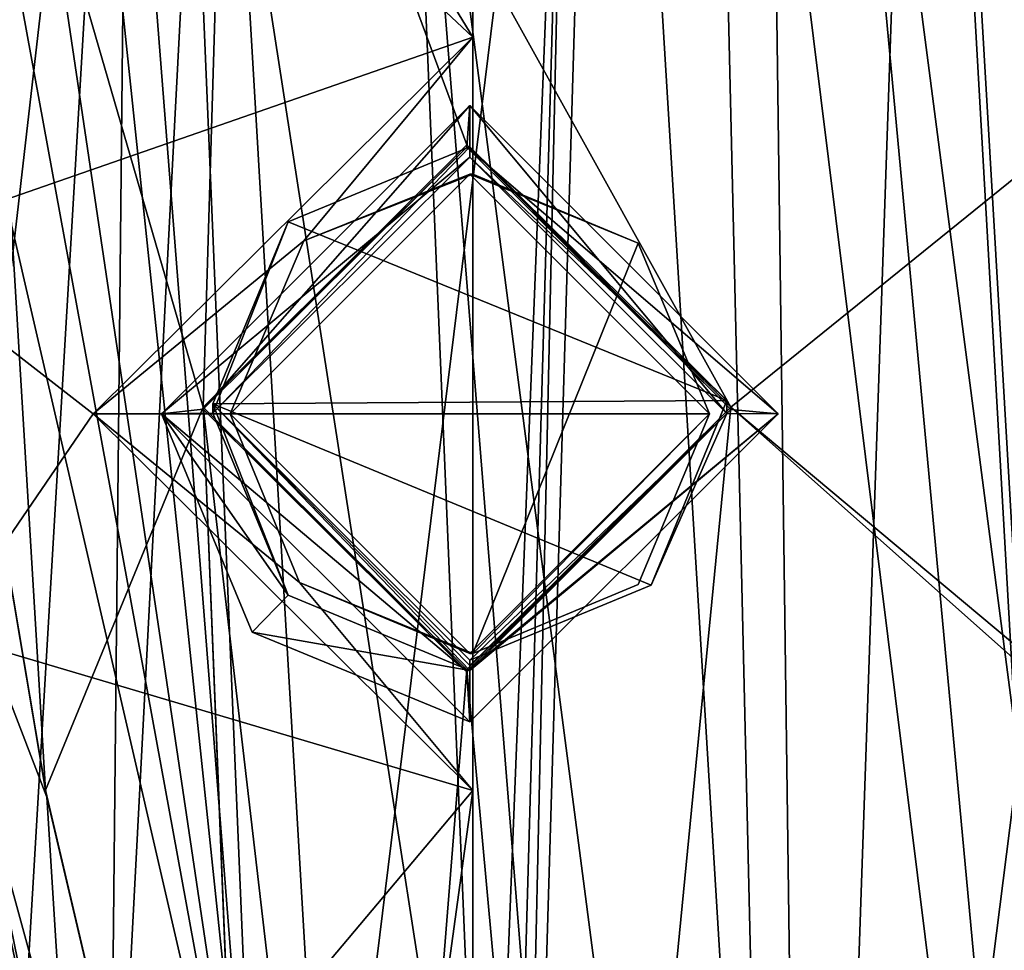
# Model space of a CAD drawing. Extents: x -65 to 446, y -88 to 1318.
# Tile 11 of 229: x -51 to -37, y -56 to -42. Entities that reach past the tile are written whole.
import ezdxf

# ---------------------------------------------------------------- set-up
doc = ezdxf.new("R2010")
doc.units = 0
doc.header["$LTSCALE"] = 65.185185
for name, color, linetype in [('1141', 7, 'CONTINUOUS'), ('1275', 7, 'CONTINUOUS'), ('1280', 7, 'CONTINUOUS'), ('1291', 7, 'CONTINUOUS'), ('1300', 7, 'CONTINUOUS'), ('1317', 7, 'CONTINUOUS'), ('1330', 7, 'CONTINUOUS'), ('1331', 7, 'CONTINUOUS'), ('1340', 7, 'CONTINUOUS'), ('1360', 7, 'CONTINUOUS'), ('1367', 7, 'CONTINUOUS'), ('1368', 7, 'CONTINUOUS'), ('1369', 7, 'CONTINUOUS'), ('1398', 7, 'CONTINUOUS'), ('1399', 7, 'CONTINUOUS'), ('1433', 7, 'CONTINUOUS'), ('1448', 7, 'CONTINUOUS'), ('1449', 7, 'CONTINUOUS'), ('1455', 7, 'CONTINUOUS'), ('1469', 7, 'CONTINUOUS'), ('1484', 7, 'CONTINUOUS'), ('1486', 7, 'CONTINUOUS'), ('1488', 7, 'CONTINUOUS'), ('1497', 7, 'CONTINUOUS'), ('795', 7, 'CONTINUOUS'), ('801', 7, 'CONTINUOUS'), ('972', 7, 'CONTINUOUS')]:
    doc.layers.add(name, color=color, linetype=linetype)

msp = doc.modelspace()

# ---------------------------------------------------------------- linework, layer by layer
at = {"layer": '1141', "color": 7, "linetype": 'CONTINUOUS'}
for points in [[(-41, -30.1, -4.588), (-35.143, -77.245, -8.504), (-39.729, -27.944, -4.509), (-41, -30.1, -4.588)], [(-36.531, -52.507, -6.527), (-37.926, -27.896, -4.514), (-39.729, -27.944, -4.509), (-36.531, -52.507, -6.527)], [(-35.143, -77.245, -8.504), (-36.531, -52.507, -6.527), (-39.729, -27.944, -4.509), (-35.143, -77.245, -8.504)], [(-52.437, -28.1), (-52.748, -32.53), (-47.602, -60.601, -4.863), (-52.437, -28.1)], [(-51.016, -28.101, -0.974), (-52.437, -28.1), (-47.602, -60.601, -4.863), (-51.016, -28.101, -0.974)], [(-50, -30.1, -1.704), (-51.016, -28.101, -0.974), (-47.602, -60.601, -4.863), (-50, -30.1, -1.704)], [(-48.755, -33.207, -2.56), (-50, -30.1, -1.704), (-47.602, -60.601, -4.863), (-48.755, -33.207, -2.56)], [(-41, -30.1, -4.588), (-45.449, -34.6, -3.995), (-39.905, -77.182, -8.356), (-41, -30.1, -4.588)], [(-35.143, -77.245, -8.504), (-41, -30.1, -4.588), (-39.905, -77.182, -8.356), (-35.143, -77.245, -8.504)], [(-52.748, -32.53), (-53.038, -37.035), (-47.602, -60.601, -4.863), (-52.748, -32.53)], [(-45.449, -34.6, -3.995), (-48.755, -33.207, -2.56), (-44.306, -61.93, -6.269), (-45.449, -34.6, -3.995)], [(-44.306, -61.93, -6.269), (-48.755, -33.207, -2.56), (-47.602, -60.601, -4.863), (-44.306, -61.93, -6.269)], [(-39.905, -77.182, -8.356), (-45.449, -34.6, -3.995), (-43, -65.1, -6.865), (-39.905, -77.182, -8.356)], [(-43, -65.1, -6.865), (-45.449, -34.6, -3.995), (-44.306, -61.93, -6.269), (-43, -65.1, -6.865)], [(-53.038, -37.035), (-52, -65.1, -2.272), (-47.602, -60.601, -4.863), (-53.038, -37.035)]]:
    msp.add_3dface(points, dxfattribs=at)
at = {"layer": '1275', "color": 7, "linetype": 'CONTINUOUS'}
for points in [[(-50, -47.8, 15.215), (-44.455, -42.3, 14.637), (-46.922, -45.273, 14.949), (-50, -47.8, 15.215)], [(-46.922, -45.273, 14.949), (-44.455, -42.3, 14.637), (-44.455, -44.3, 14.847), (-46.922, -45.273, 14.949)], [(-48, -47.8, 15.215), (-50, -47.8, 15.215), (-46.922, -45.273, 14.949), (-48, -47.8, 15.215)], [(-44.455, -53.3, 15.793), (-50, -47.8, 15.215), (-46.987, -50.262, 15.474), (-44.455, -53.3, 15.793)], [(-46.987, -50.262, 15.474), (-50, -47.8, 15.215), (-48, -47.8, 15.215), (-46.987, -50.262, 15.474)], [(-44.455, -51.3, 15.583), (-44.455, -53.3, 15.793), (-46.987, -50.262, 15.474), (-44.455, -51.3, 15.583)]]:
    msp.add_3dface(points, dxfattribs=at)
at = {"layer": '1280', "color": 7, "linetype": 'CONTINUOUS'}
for points in [[(-40.75, -47.607, 19.167), (-44.5, -43.9, 18.777), (-47.151, -44.997, 18.892), (-40.75, -47.607, 19.167)], [(-40.75, -47.607, 19.167), (-47.151, -44.997, 18.892), (-48.25, -47.653, 19.171), (-40.75, -47.607, 19.167)], [(-41.852, -50.303, 19.45), (-40.75, -47.607, 19.167), (-48.25, -47.653, 19.171), (-41.852, -50.303, 19.45)], [(-44.501, -51.397, 19.565), (-41.852, -50.303, 19.45), (-48.25, -47.653, 19.171), (-44.501, -51.397, 19.565)]]:
    msp.add_3dface(points, dxfattribs=at)
at = {"layer": '1291', "color": 7, "linetype": 'CONTINUOUS'}
msp.add_3dface([(-50.258, -60.197, 17.524), (-52.266, -58.478, 17.314), (-52.19, -51.006, 16.558), (-50.258, -60.197, 17.524)], dxfattribs=at)
at = {"layer": '1300', "color": 7, "linetype": 'CONTINUOUS'}
for points in [[(-44.455, -51.3, 16.589), (-42.043, -45.308, 15.959), (-44.455, -44.3, 15.853), (-44.455, -51.3, 16.589)], [(-44.455, -51.3, 16.589), (-41, -47.8, 16.221), (-42.043, -45.308, 15.959), (-44.455, -51.3, 16.589)], [(-44.455, -51.3, 16.589), (-42.043, -50.292, 16.483), (-41, -47.8, 16.221), (-44.455, -51.3, 16.589)]]:
    msp.add_3dface(points, dxfattribs=at)
at = {"layer": '1317', "color": 7, "linetype": 'CONTINUOUS'}
for points in [[(-44.455, -25.534, -1.202), (33.33, -25.534, -1.202), (-44.455, -81.869, 4.719), (-44.455, -25.534, -1.202)], [(33.33, -25.534, -1.202), (33.33, -81.869, 4.719), (-44.455, -81.869, 4.719), (33.33, -25.534, -1.202)]]:
    msp.add_3dface(points, dxfattribs=at)
at = {"layer": '1330', "color": 7, "linetype": 'CONTINUOUS'}
for points in [[(-44.5, -44.051, 17.335), (-48.25, -47.793, 17.728), (-44.5, -43.9, 18.777), (-44.5, -44.051, 17.335)], [(-44.5, -43.9, 18.777), (-48.25, -47.793, 17.728), (-47.151, -44.997, 18.892), (-44.5, -43.9, 18.777)], [(-47.151, -44.997, 18.892), (-48.25, -47.793, 17.728), (-48.25, -47.653, 19.171), (-47.151, -44.997, 18.892)], [(-48.25, -47.793, 17.728), (-47.153, -50.449, 18.007), (-48.25, -47.653, 19.171), (-48.25, -47.793, 17.728)], [(-47.153, -50.449, 18.007), (-44.501, -51.549, 18.123), (-48.25, -47.653, 19.171), (-47.153, -50.449, 18.007)], [(-44.501, -51.549, 18.123), (-44.501, -51.473, 18.845), (-48.25, -47.653, 19.171), (-44.501, -51.549, 18.123)], [(-44.501, -51.473, 18.845), (-44.501, -51.397, 19.565), (-48.25, -47.653, 19.171), (-44.501, -51.473, 18.845)]]:
    msp.add_3dface(points, dxfattribs=at)
at = {"layer": '1331', "color": 7, "linetype": 'CONTINUOUS'}
for points in [[(-44.5, -44.051, 17.335), (-44.5, -43.9, 18.777), (-40.75, -47.607, 19.167), (-44.5, -44.051, 17.335)], [(-40.75, -47.798, 17.729), (-44.5, -44.051, 17.335), (-40.75, -47.607, 19.167), (-40.75, -47.798, 17.729)], [(-41.852, -50.303, 19.45), (-40.75, -47.798, 17.729), (-40.75, -47.607, 19.167), (-41.852, -50.303, 19.45)], [(-44.501, -51.549, 18.123), (-40.75, -47.798, 17.729), (-44.501, -51.473, 18.845), (-44.501, -51.549, 18.123)], [(-44.501, -51.473, 18.845), (-40.75, -47.798, 17.729), (-44.501, -51.397, 19.565), (-44.501, -51.473, 18.845)], [(-44.501, -51.397, 19.565), (-40.75, -47.798, 17.729), (-41.852, -50.303, 19.45), (-44.501, -51.397, 19.565)]]:
    msp.add_3dface(points, dxfattribs=at)
at = {"layer": '1340', "color": 7, "linetype": 'CONTINUOUS'}
for points in [[(-52.91, -40.148, 18.433), (-52.627, -48.327, 19.293), (-50.674, -53.396, 19.825), (-52.91, -40.148, 18.433)], [(-52.627, -48.327, 19.293), (-50.272, -59.848, 20.504), (-50.674, -53.396, 19.825), (-52.627, -48.327, 19.293)], [(-50.674, -53.396, 19.825), (-50.272, -59.848, 20.504), (-47.647, -66.277, 21.179), (-50.674, -53.396, 19.825)]]:
    msp.add_3dface(points, dxfattribs=at)
at = {"layer": '1360', "color": 7, "linetype": 'CONTINUOUS'}
for points in [[(-54.851, -32.553, 14.618), (-55.662, -23.966, 13.716), (-44.455, -42.3, 15.643), (-54.851, -32.553, 14.618)], [(-55.662, -23.966, 13.716), (-44.455, -23.966, 13.716), (-44.455, -42.3, 15.643), (-55.662, -23.966, 13.716)], [(-53.175, -45.334, 15.961), (-54.851, -32.553, 14.618), (-44.455, -42.3, 15.643), (-53.175, -45.334, 15.961)], [(-50, -47.8, 16.221), (-53.175, -45.334, 15.961), (-44.455, -42.3, 15.643), (-50, -47.8, 16.221)], [(-52.19, -51.006, 16.558), (-53.175, -45.334, 15.961), (-50, -47.8, 16.221), (-52.19, -51.006, 16.558)], [(-44.455, -53.3, 16.799), (-52.19, -51.006, 16.558), (-50, -47.8, 16.221), (-44.455, -53.3, 16.799)], [(-50.258, -60.197, 17.524), (-52.19, -51.006, 16.558), (-44.455, -53.3, 16.799), (-50.258, -60.197, 17.524)], [(-47.054, -72.228, 18.788), (-50.258, -60.197, 17.524), (-44.455, -53.3, 16.799), (-47.054, -72.228, 18.788)], [(-44.445, -80.325, 19.639), (-47.054, -72.228, 18.788), (-44.455, -53.3, 16.799), (-44.445, -80.325, 19.639)]]:
    msp.add_3dface(points, dxfattribs=at)
at = {"layer": '1367', "color": 7, "linetype": 'CONTINUOUS'}
for points in [[(-48, -34.535, 17.742), (-51.724, -36.224, 17.92), (-48.393, -47.703, 19.126), (-48, -34.535, 17.742)], [(-44.542, -43.874, 18.724), (-48, -34.535, 17.742), (-48.393, -47.703, 19.126), (-44.542, -43.874, 18.724)], [(-40.693, -47.704, 19.127), (-48, -34.535, 17.742), (-44.542, -43.874, 18.724), (-40.693, -47.704, 19.127)], [(-48, -34.535, 17.742), (-40.693, -47.704, 19.127), (-32.231, -40.862, 18.407), (-48, -34.535, 17.742)], [(-51.724, -36.224, 17.92), (-52.907, -40.151, 18.333), (-50.694, -53.294, 19.714), (-51.724, -36.224, 17.92)], [(-51.724, -36.224, 17.92), (-50.694, -53.294, 19.714), (-48.393, -47.703, 19.126), (-51.724, -36.224, 17.92)], [(-32.231, -40.862, 18.407), (-40.693, -47.704, 19.127), (-32.231, -54.785, 19.871), (-32.231, -40.862, 18.407)], [(-50.694, -53.294, 19.714), (-47.646, -66.278, 21.079), (-48.393, -47.703, 19.126), (-50.694, -53.294, 19.714)], [(-48.393, -47.703, 19.126), (-47.646, -66.278, 21.079), (-47.644, -66.281, 21.079), (-48.393, -47.703, 19.126)], [(-44.545, -51.532, 19.529), (-48.393, -47.703, 19.126), (-45.927, -68.884, 21.353), (-44.545, -51.532, 19.529)], [(-47.642, -66.283, 21.079), (-48.393, -47.703, 19.126), (-47.644, -66.281, 21.079), (-47.642, -66.283, 21.079)], [(-48.393, -47.703, 19.126), (-47.642, -66.283, 21.079), (-45.927, -68.884, 21.353), (-48.393, -47.703, 19.126)], [(-42.862, -69.946, 21.464), (-40.693, -47.704, 19.127), (-44.545, -51.532, 19.529), (-42.862, -69.946, 21.464)], [(-40.693, -47.704, 19.127), (-42.862, -69.946, 21.464), (-31.939, -55.488, 19.945), (-40.693, -47.704, 19.127)], [(-32.231, -54.785, 19.871), (-40.693, -47.704, 19.127), (-31.939, -55.488, 19.945), (-32.231, -54.785, 19.871)], [(-42.862, -69.946, 21.464), (-44.545, -51.532, 19.529), (-45.927, -68.884, 21.353), (-42.862, -69.946, 21.464)], [(-31.939, -55.488, 19.945), (-42.862, -69.946, 21.464), (-31.231, -55.78, 19.975), (-31.939, -55.488, 19.945)]]:
    msp.add_3dface(points, dxfattribs=at)
at = {"layer": '1368', "color": 7, "linetype": 'CONTINUOUS'}
for points in [[(-44.542, -43.874, 18.724), (-48.393, -47.703, 19.126), (-44.543, -43.906, 18.426), (-44.542, -43.874, 18.724)], [(-48.393, -47.703, 19.126), (-48.393, -47.734, 18.828), (-44.543, -43.906, 18.426), (-48.393, -47.703, 19.126)], [(-40.693, -47.735, 18.828), (-44.542, -43.874, 18.724), (-44.543, -43.906, 18.426), (-40.693, -47.735, 18.828)], [(-40.693, -47.704, 19.127), (-44.542, -43.874, 18.724), (-40.693, -47.735, 18.828), (-40.693, -47.704, 19.127)]]:
    msp.add_3dface(points, dxfattribs=at)
at = {"layer": '1369', "color": 7, "linetype": 'CONTINUOUS'}
for points in [[(-48.393, -47.703, 19.126), (-44.545, -51.532, 19.529), (-48.393, -47.734, 18.828), (-48.393, -47.703, 19.126)], [(-44.545, -51.532, 19.529), (-40.693, -47.704, 19.127), (-44.544, -51.564, 19.231), (-44.545, -51.532, 19.529)], [(-44.544, -51.564, 19.231), (-40.693, -47.704, 19.127), (-40.693, -47.735, 18.828), (-44.544, -51.564, 19.231)], [(-48.393, -47.734, 18.828), (-44.545, -51.532, 19.529), (-44.544, -51.564, 19.231), (-48.393, -47.734, 18.828)]]:
    msp.add_3dface(points, dxfattribs=at)
at = {"layer": '1398', "color": 7, "linetype": 'CONTINUOUS'}
for points in [[(-44.5, -43.3, 18.362), (-49, -47.8, 18.835), (-44.5, -43.3, 17.256), (-44.5, -43.3, 18.362)], [(-49, -47.8, 18.835), (-49, -47.8, 17.729), (-44.5, -43.3, 17.256), (-49, -47.8, 18.835)], [(-40, -47.8, 18.835), (-44.5, -43.3, 18.362), (-40, -47.8, 17.729), (-40, -47.8, 18.835)], [(-40, -47.8, 17.729), (-44.5, -43.3, 18.362), (-44.5, -43.3, 17.256), (-40, -47.8, 17.729)]]:
    msp.add_3dface(points, dxfattribs=at)
at = {"layer": '1399', "color": 7, "linetype": 'CONTINUOUS'}
for points in [[(-49, -47.8, 18.835), (-44.5, -52.3, 19.308), (-49, -47.8, 17.729), (-49, -47.8, 18.835)], [(-49, -47.8, 17.729), (-44.5, -52.3, 19.308), (-47.677, -50.987, 18.064), (-49, -47.8, 17.729)], [(-44.5, -52.3, 19.308), (-40, -47.8, 18.835), (-44.5, -52.3, 18.202), (-44.5, -52.3, 19.308)], [(-40, -47.8, 18.835), (-40, -47.8, 17.729), (-44.5, -52.3, 18.202), (-40, -47.8, 18.835)], [(-47.677, -50.987, 18.064), (-44.5, -52.3, 19.308), (-44.5, -52.3, 18.202), (-47.677, -50.987, 18.064)]]:
    msp.add_3dface(points, dxfattribs=at)
at = {"layer": '1433', "color": 7, "linetype": 'CONTINUOUS'}
for points in [[(-50, -47.8, 16.221), (-44.455, -42.3, 15.643), (-50, -47.8, 15.215), (-50, -47.8, 16.221)], [(-50, -47.8, 15.215), (-44.455, -42.3, 15.643), (-44.455, -42.3, 14.637), (-50, -47.8, 15.215)], [(-44.455, -53.3, 16.799), (-50, -47.8, 16.221), (-44.455, -53.3, 15.793), (-44.455, -53.3, 16.799)], [(-44.455, -53.3, 15.793), (-50, -47.8, 16.221), (-50, -47.8, 15.215), (-44.455, -53.3, 15.793)]]:
    msp.add_3dface(points, dxfattribs=at)
at = {"layer": '1448', "color": 7, "linetype": 'CONTINUOUS'}
for points in [[(-48, -47.8, 17.729), (-46.922, -45.273, 14.949), (-44.5, -44.3, 17.361), (-48, -47.8, 17.729)], [(-46.922, -45.273, 14.949), (-44.455, -44.3, 14.847), (-44.5, -44.3, 17.361), (-46.922, -45.273, 14.949)], [(-41, -47.8, 16.221), (-44.5, -44.3, 17.361), (-42.043, -45.308, 15.959), (-41, -47.8, 16.221)], [(-42.043, -45.308, 15.959), (-44.5, -44.3, 17.361), (-44.455, -44.3, 15.853), (-42.043, -45.308, 15.959)], [(-41, -47.8, 16.221), (-41, -47.8, 17.729), (-44.5, -44.3, 17.361), (-41, -47.8, 16.221)], [(-44.5, -44.3, 17.361), (-44.455, -44.3, 14.847), (-44.455, -44.3, 15.853), (-44.5, -44.3, 17.361)], [(-48, -47.8, 15.215), (-46.922, -45.273, 14.949), (-48, -47.8, 17.729), (-48, -47.8, 15.215)]]:
    msp.add_3dface(points, dxfattribs=at)
at = {"layer": '1449', "color": 7, "linetype": 'CONTINUOUS'}
for points in [[(-46.987, -50.262, 15.474), (-48, -47.8, 15.215), (-44.5, -51.3, 18.097), (-46.987, -50.262, 15.474)], [(-48, -47.8, 15.215), (-48, -47.8, 17.729), (-44.5, -51.3, 18.097), (-48, -47.8, 15.215)], [(-41, -47.8, 17.729), (-44.455, -51.3, 16.589), (-44.5, -51.3, 18.097), (-41, -47.8, 17.729)], [(-42.043, -50.292, 16.483), (-44.455, -51.3, 16.589), (-41, -47.8, 17.729), (-42.043, -50.292, 16.483)], [(-41, -47.8, 16.221), (-42.043, -50.292, 16.483), (-41, -47.8, 17.729), (-41, -47.8, 16.221)], [(-44.455, -51.3, 15.583), (-46.987, -50.262, 15.474), (-44.455, -51.3, 16.589), (-44.455, -51.3, 15.583)], [(-44.455, -51.3, 16.589), (-46.987, -50.262, 15.474), (-44.5, -51.3, 18.097), (-44.455, -51.3, 16.589)]]:
    msp.add_3dface(points, dxfattribs=at)
at = {"layer": '1455', "color": 7, "linetype": 'CONTINUOUS'}
for points in [[(-52.91, -40.148, 18.433), (-50.674, -53.396, 19.825), (-52.907, -40.151, 18.333), (-52.91, -40.148, 18.433)], [(-52.907, -40.151, 18.333), (-50.674, -53.396, 19.825), (-50.694, -53.294, 19.714), (-52.907, -40.151, 18.333)], [(-50.674, -53.396, 19.825), (-47.647, -66.277, 21.179), (-50.694, -53.294, 19.714), (-50.674, -53.396, 19.825)], [(-47.647, -66.277, 21.179), (-47.647, -66.277, 21.169), (-50.694, -53.294, 19.714), (-47.647, -66.277, 21.179)], [(-47.647, -66.277, 21.158), (-47.646, -66.278, 21.079), (-50.694, -53.294, 19.714), (-47.647, -66.277, 21.158)], [(-47.647, -66.277, 21.169), (-47.647, -66.277, 21.158), (-50.694, -53.294, 19.714), (-47.647, -66.277, 21.169)]]:
    msp.add_3dface(points, dxfattribs=at)
at = {"layer": '1469', "color": 7, "linetype": 'CONTINUOUS'}
for points in [[(-44.5, -43.3, 17.256), (-49, -47.8, 17.729), (-44.5, -44.051, 17.335), (-44.5, -43.3, 17.256)], [(-40, -47.8, 17.729), (-44.5, -43.3, 17.256), (-40.75, -47.798, 17.729), (-40, -47.8, 17.729)], [(-44.5, -43.3, 17.256), (-44.5, -44.051, 17.335), (-40.75, -47.798, 17.729), (-44.5, -43.3, 17.256)], [(-44.5, -44.051, 17.335), (-49, -47.8, 17.729), (-48.25, -47.793, 17.728), (-44.5, -44.051, 17.335)], [(-48.25, -47.793, 17.728), (-49, -47.8, 17.729), (-47.153, -50.449, 18.007), (-48.25, -47.793, 17.728)], [(-49, -47.8, 17.729), (-47.677, -50.987, 18.064), (-47.153, -50.449, 18.007), (-49, -47.8, 17.729)], [(-44.501, -51.549, 18.123), (-40, -47.8, 17.729), (-40.75, -47.798, 17.729), (-44.501, -51.549, 18.123)], [(-44.5, -52.3, 18.202), (-40, -47.8, 17.729), (-44.501, -51.549, 18.123), (-44.5, -52.3, 18.202)], [(-47.153, -50.449, 18.007), (-47.677, -50.987, 18.064), (-44.501, -51.549, 18.123), (-47.153, -50.449, 18.007)], [(-47.677, -50.987, 18.064), (-44.5, -52.3, 18.202), (-44.501, -51.549, 18.123), (-47.677, -50.987, 18.064)]]:
    msp.add_3dface(points, dxfattribs=at)
at = {"layer": '1484', "color": 7, "linetype": 'CONTINUOUS'}
for points in [[(-41, -47.8, 17.729), (-48, -47.8, 17.729), (-44.5, -44.3, 17.361), (-41, -47.8, 17.729)], [(-48, -47.8, 17.729), (-41, -47.8, 17.729), (-44.5, -51.3, 18.097), (-48, -47.8, 17.729)]]:
    msp.add_3dface(points, dxfattribs=at)
at = {"layer": '1486', "color": 7, "linetype": 'CONTINUOUS'}
msp.add_3dface([(-51.125, -81.977, 22.185), (-43.775, -81.927, 22.824), (-52.004, -51.743, 19.652), (-51.125, -81.977, 22.185)], dxfattribs=at)
at = {"layer": '1488', "color": 7, "linetype": 'CONTINUOUS'}
for points in [[(-50.272, -59.848, 20.504), (-52.627, -48.327, 19.293), (-52.004, -51.743, 19.652), (-50.272, -59.848, 20.504)], [(-43.775, -81.927, 22.824), (-50.272, -59.848, 20.504), (-52.004, -51.743, 19.652), (-43.775, -81.927, 22.824)]]:
    msp.add_3dface(points, dxfattribs=at)
at = {"layer": '1497', "color": 7, "linetype": 'CONTINUOUS'}
for points in [[(-48.393, -47.734, 18.828), (-49, -47.8, 18.835), (-44.5, -43.3, 18.362), (-48.393, -47.734, 18.828)], [(-44.543, -43.906, 18.426), (-48.393, -47.734, 18.828), (-44.5, -43.3, 18.362), (-44.543, -43.906, 18.426)], [(-40, -47.8, 18.835), (-44.543, -43.906, 18.426), (-44.5, -43.3, 18.362), (-40, -47.8, 18.835)], [(-40.693, -47.735, 18.828), (-44.543, -43.906, 18.426), (-40, -47.8, 18.835), (-40.693, -47.735, 18.828)], [(-48.393, -47.734, 18.828), (-44.544, -51.564, 19.231), (-49, -47.8, 18.835), (-48.393, -47.734, 18.828)], [(-49, -47.8, 18.835), (-44.544, -51.564, 19.231), (-44.5, -52.3, 19.308), (-49, -47.8, 18.835)], [(-44.544, -51.564, 19.231), (-40.693, -47.735, 18.828), (-40, -47.8, 18.835), (-44.544, -51.564, 19.231)], [(-44.5, -52.3, 19.308), (-44.544, -51.564, 19.231), (-40, -47.8, 18.835), (-44.5, -52.3, 19.308)]]:
    msp.add_3dface(points, dxfattribs=at)
at = {"layer": '795', "color": 7, "linetype": 'CONTINUOUS'}
for points in [[(-37.926, -27.896, -4.514), (-12.645, -72.017, -7.365), (-6.441, -26.912, -5.02), (-37.926, -27.896, -4.514)], [(-13.4, -72.017, -7.361), (-12.645, -72.017, -7.365), (-37.926, -27.896, -4.514), (-13.4, -72.017, -7.361)], [(-14.155, -72.017, -7.36), (-13.4, -72.017, -7.361), (-37.926, -27.896, -4.514), (-14.155, -72.017, -7.36)], [(-14.159, -75.063, -7.55), (-14.155, -72.017, -7.36), (-37.926, -27.896, -4.514), (-14.159, -75.063, -7.55)], [(-14.162, -78.108, -7.74), (-14.159, -75.063, -7.55), (-37.926, -27.896, -4.514), (-14.162, -78.108, -7.74)], [(-24.673, -77.648, -7.943), (-14.162, -78.108, -7.74), (-37.926, -27.896, -4.514), (-24.673, -77.648, -7.943)], [(-36.531, -52.507, -6.527), (-24.673, -77.648, -7.943), (-37.926, -27.896, -4.514), (-36.531, -52.507, -6.527)]]:
    msp.add_3dface(points, dxfattribs=at)
at = {"layer": '801', "color": 7, "linetype": 'CONTINUOUS'}
for points in [[(-40.209, -27.792, -6.481), (-37.857, -27.727, -6.506), (-39.55, -77.035, -10.408), (-40.209, -27.792, -6.481)], [(-37.857, -27.727, -6.506), (-36.425, -52.309, -8.513), (-39.55, -77.035, -10.408), (-37.857, -27.727, -6.506)], [(-44.014, -77.049, -9.504), (-42.549, -27.849, -6.234), (-39.55, -77.035, -10.408), (-44.014, -77.049, -9.504)], [(-42.549, -27.849, -6.234), (-44.014, -77.049, -9.504), (-43.033, -32.804, -6.531), (-42.549, -27.849, -6.234)], [(-42.549, -27.849, -6.234), (-40.209, -27.792, -6.481), (-39.55, -77.035, -10.408), (-42.549, -27.849, -6.234)], [(-53.775, -68.081, -3.531), (-56.473, -28.019, 0.858), (-49.448, -30.447, -4.275), (-53.775, -68.081, -3.531)], [(-53.775, -68.081, -3.531), (-49.448, -30.447, -4.275), (-51.45, -64.298, -5.149), (-53.775, -68.081, -3.531)], [(-51.45, -64.298, -5.149), (-49.448, -30.447, -4.275), (-49.77, -61.917, -6.061), (-51.45, -64.298, -5.149)], [(-49.448, -30.447, -4.275), (-48.248, -32.814, -4.971), (-49.77, -61.917, -6.061), (-49.448, -30.447, -4.275)], [(-49.77, -61.917, -6.061), (-48.248, -32.814, -4.971), (-46.561, -61.491, -7.567), (-49.77, -61.917, -6.061)], [(-48.248, -32.814, -4.971), (-43.033, -32.804, -6.531), (-46.561, -61.491, -7.567), (-48.248, -32.814, -4.971)], [(-46.561, -61.491, -7.567), (-43.033, -32.804, -6.531), (-44.246, -63.465, -8.487), (-46.561, -61.491, -7.567)], [(-44.246, -63.465, -8.487), (-43.033, -32.804, -6.531), (-43.975, -65.887, -8.735), (-44.246, -63.465, -8.487)], [(-43.033, -32.804, -6.531), (-44.014, -77.049, -9.504), (-43.975, -65.887, -8.735), (-43.033, -32.804, -6.531)], [(-36.425, -52.309, -8.513), (-34.997, -77.079, -10.492), (-39.55, -77.035, -10.408), (-36.425, -52.309, -8.513)]]:
    msp.add_3dface(points, dxfattribs=at)
at = {"layer": '972', "color": 7, "linetype": 'CONTINUOUS'}
msp.add_3dface([(-37.857, -27.727, -6.506), (-5.698, -26.774, -7.074), (-36.425, -52.309, -8.513), (-37.857, -27.727, -6.506)], dxfattribs=at)

doc.saveas('drawing.dxf')
